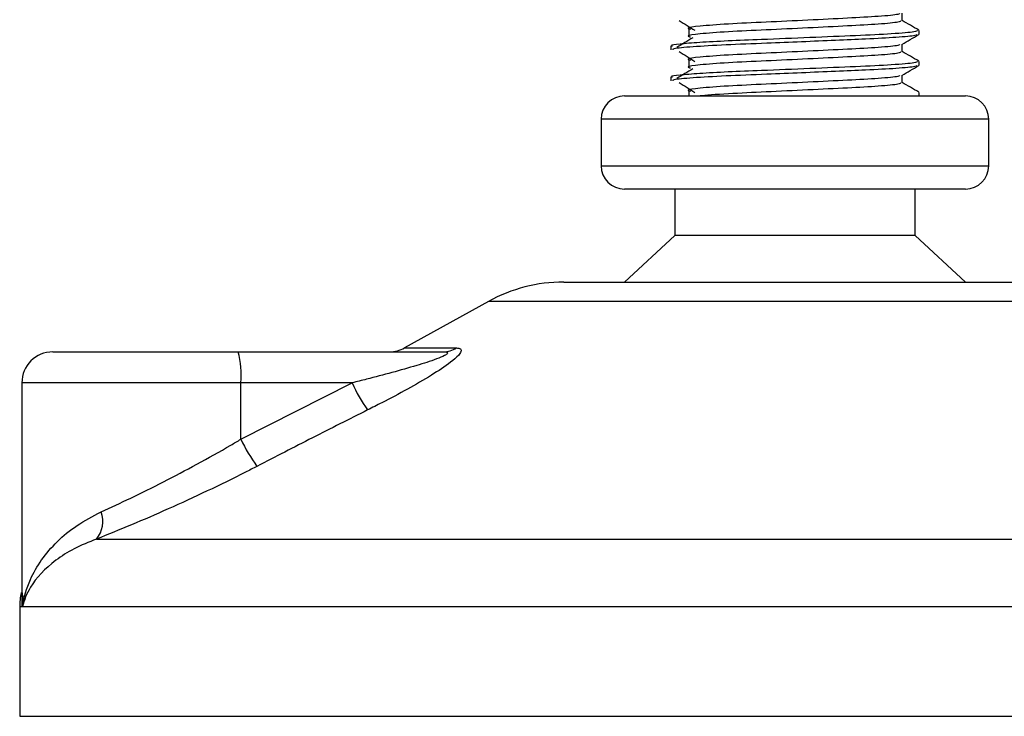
# Model space of a CAD drawing. Header units: millimetres. Extents: x 0 to 420, y 0 to 297.
# Tile 82 of 102: x 375.79 to 378.97, y 194.48 to 196.73. Entities that reach past the tile are written whole.
import ezdxf

# ---------------------------------------------------------------- set-up
doc = ezdxf.new("R2010")
doc.units = ezdxf.units.MM

msp = doc.modelspace()

# ---------------------------------------------------------------- linework, layer by layer
at = {"color": 7, "linetype": 'Continuous', "lineweight": 25}
for p, q in [((378.63653, 196.7232), (378.63653, 196.74758)), ((377.94823, 196.69597), (377.94823, 196.67097)), ((378.69066, 196.67935), (378.69066, 196.69184)), ((377.89066, 196.64185), (377.89066, 196.62937)), ((378.63653, 196.6232), (378.63653, 196.64758)), ((377.94823, 196.59597), (377.94823, 196.57097)), ((378.69066, 196.57935), (378.69066, 196.59184)), ((377.89066, 196.54185), (377.89066, 196.52937)), ((378.63653, 196.5232), (378.63653, 196.54758)), ((377.74066, 196.4807), (378.33835, 196.4807)), ((377.94823, 196.49597), (377.94823, 196.4807)), ((378.33835, 196.4807), (378.84066, 196.4807)), ((378.69066, 196.4807), (378.69066, 196.49184)), ((377.66566, 196.4057), (377.66566, 196.2557)), ((378.34485, 196.4057), (377.66566, 196.4057)), ((378.91566, 196.4057), (378.34485, 196.4057)), ((378.91566, 196.2557), (378.91566, 196.4057)), ((377.66566, 196.2557), (378.91566, 196.2557)), ((378.84066, 196.1807), (377.74066, 196.1807)), ((377.90316, 196.1807), (377.90316, 196.0307)), ((378.67816, 196.0307), (378.67816, 196.1807)), ((377.90316, 196.0307), (377.74066, 195.8807)), ((378.67816, 196.0307), (377.90316, 196.0307)), ((378.84066, 195.8807), (378.67816, 196.0307)), ((377.54487, 195.8807), (378.35532, 195.8807)), ((378.35532, 195.8807), (379.03644, 195.8807)), ((377.30262, 195.8181), (377.03201, 195.66822)), ((378.37633, 195.8181), (377.30262, 195.8181)), ((379.27869, 195.8181), (378.37633, 195.8181)), ((375.89762, 195.6557), (376.49531, 195.6557)), ((376.49531, 195.6557), (377.15707, 195.6557)), ((377.03201, 195.66822), (377.19909, 195.66822)), ((375.79762, 195.5557), (375.79762, 194.87056)), ((376.50398, 195.5557), (375.79762, 195.5557)), ((376.50398, 195.37402), (376.86253, 195.5557)), ((376.50398, 195.37402), (376.50398, 195.5557)), ((376.86253, 195.5557), (376.50398, 195.5557)), ((376.03838, 195.05208), (380.63713, 195.05208)), ((375.79066, 194.83338), (375.79066, 194.4807)), ((375.80007, 194.83338), (375.79066, 194.83338)), ((380.79066, 194.83338), (375.80007, 194.83338)), ((375.79066, 194.4807), (378.50743, 194.4807)), ((378.50743, 194.4807), (380.79066, 194.4807))]:
    msp.add_line(p, q, dxfattribs=at)
for centre, radius, start, end in [((377.74066, 196.4057), 0.075, 90, 180), ((378.84066, 196.4057), 0.075, 0, 90), ((377.74066, 196.2557), 0.075, 180, 270), ((378.84066, 196.2557), 0.075, 270, 0), ((377.54487, 195.3807), 0.5, 90, 118.97971), ((375.89762, 195.5557), 0.1, 90, 180), ((376.20916, 195.58051), 0.29587, 355.18945, 14.72175), ((376.98356, 195.7557), 0.1, 270, 298.97971), ((377.15672, 195.73364), 0.07794, 270.25772, 302.92857), ((377.36657, 195.78523), 0.55385, 204.48322, 214.91599), ((376.98254, 195.59843), 0.52856, 205.12367, 216.1625), ((375.97039, 195.10846), 0.08833, 320.3326, 20.61478), ((376.04066, 194.83338), 0.25, 169.40991, 180)]:
    msp.add_arc(centre, radius, start, end, dxfattribs=at)
for points, knots in [([(377.91698, 196.72357), (377.9255, 196.71835), (377.94255, 196.70791), (377.95956, 196.69747), (377.96806, 196.69225)], [0, 0, 0, 0, 0.50001135, 1, 1, 1, 1]), ([(378.6292, 196.74686), (378.62829, 196.74579), (378.62566, 196.74271), (378.5656, 196.73696), (378.46308, 196.73137), (378.33279, 196.72503), (378.19499, 196.71841), (378.06856, 196.71271), (377.97877, 196.70569), (377.93832, 196.70037), (377.94952, 196.69708), (377.95357, 196.69589)], [0, 0, 0, 0, 0.0650447, 0.18819417, 0.30656738, 0.42819586, 0.55060535, 0.6742767, 0.80300604, 0.92867271, 1, 1, 1, 1]), ([(378.63186, 196.72313), (378.631, 196.72165), (378.62896, 196.71816), (378.56609, 196.71196), (378.46295, 196.70637), (378.33283, 196.70003), (378.19498, 196.69341), (378.06856, 196.68771), (377.97878, 196.68069), (377.93833, 196.67537), (377.94951, 196.67208), (377.95356, 196.67089)], [0, 0, 0, 0, 0.0882627, 0.2083725, 0.3238239, 0.4424502, 0.5618383, 0.6824571, 0.808009, 0.9305739, 1, 1, 1, 1]), ([(378.6899, 196.69283), (378.68086, 196.69807), (378.66306, 196.70836), (378.64528, 196.71866), (378.63653, 196.72372)], [0, 0, 0, 0, 0.5083681, 1, 1, 1, 1]), ([(378.68517, 196.69184), (378.68417, 196.69038), (378.68179, 196.6869), (378.60918, 196.68071), (378.4899, 196.67512), (378.33951, 196.66878), (378.19325, 196.66269), (378.07132, 196.65797), (377.9781, 196.65299), (377.91713, 196.64778), (377.88735, 196.64433), (377.89396, 196.6423), (377.89544, 196.64185)], [0, 0, 0, 0, 0.09142, 0.216891, 0.337501, 0.4614241, 0.586142, 0.680406, 0.7780028, 0.8768944, 0.9724952, 1, 1, 1, 1]), ([(378.68372, 196.67826), (378.68285, 196.67728), (378.68032, 196.67447), (378.62264, 196.66928), (378.53, 196.66432), (378.4217, 196.65979), (378.31167, 196.65511), (378.18833, 196.64999), (378.06159, 196.64517), (377.95599, 196.63899), (377.89586, 196.63355), (377.89636, 196.63053), (377.89655, 196.62937)], [0, 0, 0, 0, 0.0620432, 0.1786871, 0.2916937, 0.3803222, 0.4719992, 0.563227, 0.6805383, 0.8021418, 0.9236916, 1, 1, 1, 1]), ([(377.96115, 196.66824), (377.95263, 196.66302), (377.93559, 196.65259), (377.91858, 196.64215), (377.91007, 196.63693)], [0, 0, 0, 0, 0.49998997, 1, 1, 1, 1]), ([(378.63545, 196.64695), (378.64449, 196.65219), (378.66257, 196.66266), (378.68066, 196.67313), (378.68971, 196.67836)], [0, 0, 0, 0, 0.4999356, 1, 1, 1, 1]), ([(378.6292, 196.64686), (378.62829, 196.64579), (378.62566, 196.64271), (378.5656, 196.63696), (378.46308, 196.63137), (378.33279, 196.62503), (378.19499, 196.61841), (378.06856, 196.61271), (377.97877, 196.60569), (377.93832, 196.60037), (377.94952, 196.59708), (377.95357, 196.59589)], [0, 0, 0, 0, 0.0650447, 0.18819417, 0.30656738, 0.42819586, 0.55060535, 0.6742767, 0.80300604, 0.92867271, 1, 1, 1, 1]), ([(377.91698, 196.62357), (377.9255, 196.61835), (377.94255, 196.60791), (377.95956, 196.59747), (377.96806, 196.59225)], [0, 0, 0, 0, 0.5000113, 1, 1, 1, 1]), ([(378.63186, 196.62313), (378.631, 196.62165), (378.62896, 196.61816), (378.56609, 196.61196), (378.46295, 196.60637), (378.33283, 196.60003), (378.19498, 196.59341), (378.06856, 196.58771), (377.97878, 196.58069), (377.93833, 196.57537), (377.94951, 196.57208), (377.95356, 196.57089)], [0, 0, 0, 0, 0.0882627, 0.2083725, 0.3238239, 0.4424502, 0.5618383, 0.6824571, 0.808009, 0.9305739, 1, 1, 1, 1]), ([(378.6899, 196.59283), (378.68086, 196.59807), (378.66306, 196.60836), (378.64528, 196.61866), (378.63653, 196.62372)], [0, 0, 0, 0, 0.5083681, 1, 1, 1, 1]), ([(378.68517, 196.59184), (378.68417, 196.59038), (378.68179, 196.5869), (378.60918, 196.58071), (378.4899, 196.57512), (378.33951, 196.56878), (378.19325, 196.56269), (378.07132, 196.55797), (377.9781, 196.55299), (377.91713, 196.54778), (377.88735, 196.54433), (377.89396, 196.5423), (377.89544, 196.54185)], [0, 0, 0, 0, 0.09142, 0.216891, 0.337501, 0.4614241, 0.586142, 0.680406, 0.7780028, 0.8768944, 0.9724952, 1, 1, 1, 1]), ([(378.68372, 196.57826), (378.68285, 196.57728), (378.68032, 196.57447), (378.62264, 196.56928), (378.53, 196.56432), (378.4217, 196.55979), (378.31167, 196.55511), (378.18833, 196.54999), (378.06159, 196.54517), (377.95599, 196.53899), (377.89586, 196.53355), (377.89636, 196.53053), (377.89655, 196.52937)], [0, 0, 0, 0, 0.0620432, 0.1786871, 0.2916937, 0.3803222, 0.4719992, 0.563227, 0.6805383, 0.8021418, 0.9236916, 1, 1, 1, 1]), ([(377.96115, 196.56824), (377.95263, 196.56302), (377.93559, 196.55259), (377.91858, 196.54215), (377.91007, 196.53693)], [0, 0, 0, 0, 0.49999, 1, 1, 1, 1]), ([(378.63545, 196.54695), (378.64449, 196.55219), (378.66257, 196.56266), (378.68066, 196.57313), (378.68971, 196.57836)], [0, 0, 0, 0, 0.4999356, 1, 1, 1, 1]), ([(378.6292, 196.54686), (378.62829, 196.54579), (378.62566, 196.54271), (378.5656, 196.53696), (378.46308, 196.53137), (378.33279, 196.52503), (378.19499, 196.51841), (378.06856, 196.51271), (377.97877, 196.50569), (377.93832, 196.50037), (377.94952, 196.49708), (377.95357, 196.49589)], [0, 0, 0, 0, 0.0650447, 0.18819417, 0.30656738, 0.42819586, 0.55060535, 0.6742767, 0.80300604, 0.92867271, 1, 1, 1, 1]), ([(377.91698, 196.52357), (377.9255, 196.51835), (377.94255, 196.50791), (377.95956, 196.49747), (377.96806, 196.49225)], [0, 0, 0, 0, 0.5000113, 1, 1, 1, 1]), ([(378.63186, 196.52313), (378.631, 196.52165), (378.62896, 196.51816), (378.56611, 196.51196), (378.46287, 196.50637), (378.33312, 196.50003), (378.19387, 196.4934), (378.07283, 196.48775), (377.99861, 196.48291), (377.98511, 196.48073), (377.98496, 196.4807)], [0, 0, 0, 0, 0.1090369, 0.2574166, 0.4000416, 0.5465887, 0.6940769, 0.8430854, 0.9981882, 1, 1, 1, 1]), ([(378.6899, 196.49283), (378.68086, 196.49807), (378.66306, 196.50836), (378.64528, 196.51866), (378.63653, 196.52372)], [0, 0, 0, 0, 0.5083681, 1, 1, 1, 1]), ([(377.15707, 195.6557), (377.16001, 195.65563), (377.16476, 195.6555), (377.16943, 195.65433), (377.17139, 195.65253), (377.17008, 195.64987), (377.16625, 195.64688), (377.15596, 195.64102), (377.12488, 195.62848), (377.04131, 195.60195), (376.94845, 195.57722), (376.87803, 195.55958), (376.86253, 195.5557)], [0, 0, 0, 0, 0.0326282, 0.0525244, 0.0758401, 0.1000535, 0.1224526, 0.1468975, 0.2362249, 0.4244765, 0.873292, 1, 1, 1, 1]), ([(377.19909, 195.66822), (377.20406, 195.66772), (377.21411, 195.6667), (377.21521, 195.65744), (377.20461, 195.64239), (377.17441, 195.61628), (377.11739, 195.57875), (377.04135, 195.53497), (376.97129, 195.49791), (376.92783, 195.47599), (376.91242, 195.46822)], [0, 0, 0, 0, 0.0715734, 0.1443473, 0.2083354, 0.3096596, 0.4923301, 0.6911888, 0.8905251, 1, 1, 1, 1]), ([(376.91242, 195.46822), (376.85309, 195.43838), (376.73393, 195.37843), (376.61535, 195.31726), (376.55581, 195.28654)], [0, 0, 0, 0, 0.4978543, 1, 1, 1, 1]), ([(376.05306, 195.13956), (376.08452, 195.15408), (376.14837, 195.18356), (376.2536, 195.23573), (376.3625, 195.293), (376.4463, 195.33996), (376.49322, 195.36766), (376.50398, 195.37402)], [0, 0, 0, 0, 0.2283053, 0.4634776, 0.6938128, 0.9297437, 1, 1, 1, 1]), ([(376.55581, 195.28654), (376.54344, 195.28018), (376.49044, 195.25294), (376.39419, 195.20594), (376.27031, 195.14912), (376.14861, 195.09649), (376.07548, 195.06702), (376.03838, 195.05208)], [0, 0, 0, 0, 0.0699949, 0.2998887, 0.53536, 0.7642956, 1, 1, 1, 1]), ([(375.80007, 194.83338), (375.80011, 194.83364), (375.804, 194.86333), (375.81877, 194.91484), (375.85895, 194.98542), (375.90935, 195.04412), (375.97261, 195.09771), (376.02626, 195.12562), (376.05306, 195.13956)], [0, 0, 0, 0, 0.0022463, 0.2586377, 0.4477168, 0.6367116, 0.818473, 1, 1, 1, 1]), ([(376.03838, 195.05208), (376.01358, 195.04212), (375.96397, 195.02221), (375.88491, 194.971), (375.82528, 194.90712), (375.80443, 194.85478), (375.80011, 194.83356), (375.80007, 194.83338)], [0, 0, 0, 0, 0.1821794, 0.3645, 0.7419059, 0.9977849, 1, 1, 1, 1]), ([(375.80007, 194.83338), (375.80004, 194.83356), (375.79698, 194.84866), (375.7984, 194.86363), (375.7998, 194.87843)], [0, 0, 0, 0, 0.0120638, 1, 1, 1, 1]), ([(375.80094, 194.87056), (375.79969, 194.85845), (375.79841, 194.84609), (375.80004, 194.83364), (375.80007, 194.83338)], [0, 0, 0, 0, 0.9792912, 1, 1, 1, 1])]:
    msp.add_open_spline(points, degree=3, knots=knots, dxfattribs=at)

doc.saveas('drawing.dxf')
